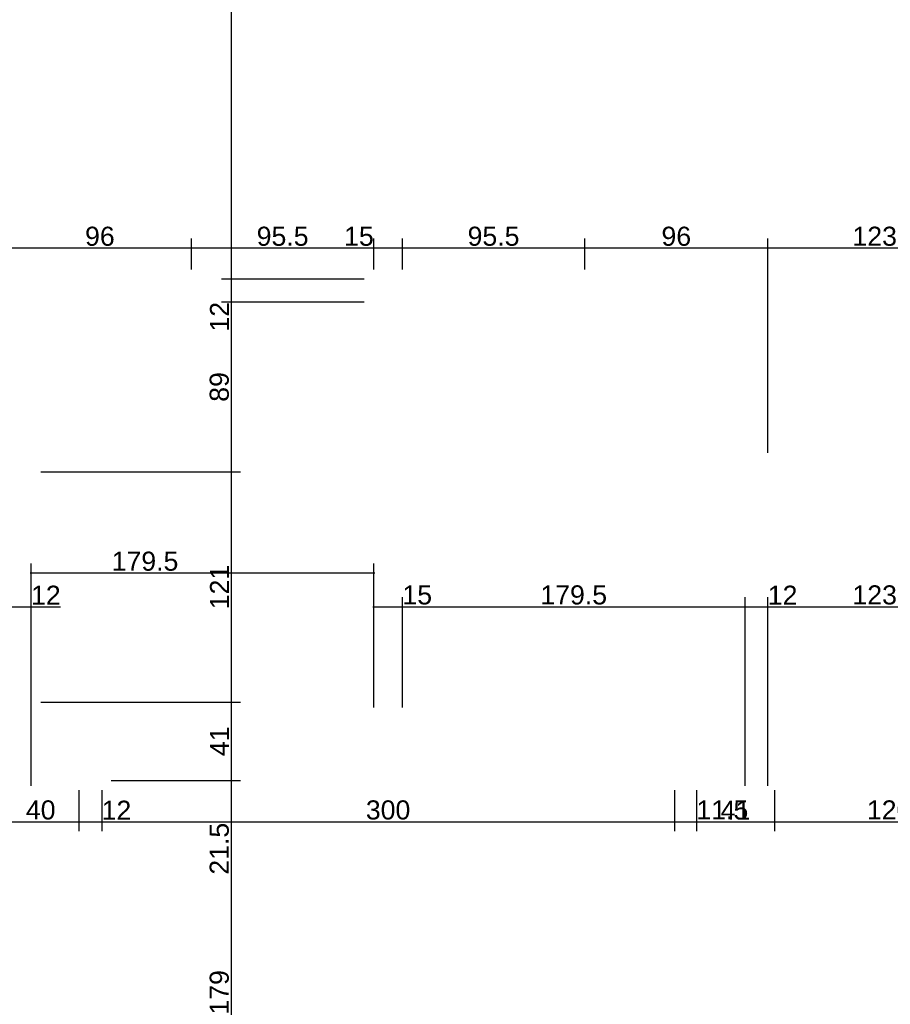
# Model space of a CAD drawing. Header units: millimetres. Extents: x 126553 to 403692, y -95821 to 38049.
# Tile 53 of 256: x 161024 to 161480, y -17840 to -17324. Entities that reach past the tile are written whole.
import ezdxf

# ---------------------------------------------------------------- set-up
doc = ezdxf.new("R2010")
doc.units = ezdxf.units.MM
doc.layers.add('11_wymiary', color=55, linetype='Continuous')
doc.layers.add('11_wymiary @ 50', color=55, linetype='Continuous')
doc.styles.add('11_RJ', font='arial.ttf')
doc.dimstyles.new('11_RJ (cc)', dxfattribs={"dimtxt": 0.2, "dimasz": 0.001, "dimexe": 0.1, "dimexo": 0.1, "dimgap": 0.02, "dimtad": 1, "dimdec": 1, "dimrnd": 0.5, "dimzin": 12, "dimdsep": 46, "dimtxsty": '11_RJ', "dimblk": 'OBLIQUE', "dimcen": 0, "dimdle": 0.01, "dimclrd": 256, "dimclre": 256, "dimclrt": 2, "dimazin": 3, "dimtfac": 1, "dimtdec": 1, "dimtofl": 0, "dimtmove": 0, "dimatfit": 3, "dimldrblk": 'DOT', "dimfxl": 1, "dimtolj": 1, "dimtzin": 13, "dimarcsym": 0})

# ---------------------------------------------------------------- blocks, each defined once
blk = doc.blocks.new('_Oblique')
at = {"color": 0, "linetype": 'ByBlock', "lineweight": -2}
blk.add_line((-0.5, -0.5), (0.5, 0.5), dxfattribs=at)
blk = doc.blocks.new('*D1675')
at = {"layer": '11_wymiary', "lineweight": -2, "transparency": 16777216}
for p, q in [((161018.37, -17725.51), (161018.37, -17626.67)), ((161030.37, -17725.51), (161030.37, -17626.67)), ((161017.87, -17631.67), (161030.37, -17631.67)), ((161030.37, -17631.67), (161045.7, -17631.67))]:
    blk.add_line(p, q, dxfattribs=at)
at = {"layer": 'Defpoints', "color": 0, "transparency": 16777216}
for p in [(161030.37, -17631.67), (161018.37, -17730.51), (161030.37, -17730.51)]:
    blk.add_point(p, dxfattribs=at)
at = {"layer": '11_wymiary', "lineweight": -2, "transparency": 16777216, "xscale": 0.05, "yscale": 0.05, "zscale": 0.05, "rotation": 180}
blk.add_blockref('_Oblique', (161018.37, -17631.67), dxfattribs=at)
at = {"layer": '11_wymiary', "lineweight": -2, "transparency": 16777216, "xscale": 0.05, "yscale": 0.05, "zscale": 0.05}
blk.add_blockref('_Oblique', (161030.37, -17631.67), dxfattribs=at)
at = {"layer": '11_wymiary', "color": 2, "transparency": 16777216, "insert": (161038.06, -17625.65), "char_height": 10, "attachment_point": 5, "style": '11_RJ'}
blk.add_mtext('\\A1;12', dxfattribs=at)
blk = doc.blocks.new('_Dot')
at = {"color": 0, "linetype": 'ByBlock', "lineweight": -2}
blk.add_line((-0.5, 0), (-1, 0), dxfattribs=at)
at = {"color": 0, "linetype": 'ByBlock', "const_width": 0.5}
blk.add_lwpolyline([(-0.25, 0, 1), (0.25, 0, 1)], format="xyb", close=True, dxfattribs=at)
blk = doc.blocks.new('*D1676')
at = {"layer": '11_wymiary', "lineweight": -2, "transparency": 16777216}
for p, q in [((161030.37, -17725.51), (161030.37, -17609)), ((161209.87, -17684.51), (161209.87, -17609)), ((161029.87, -17614), (161210.37, -17614))]:
    blk.add_line(p, q, dxfattribs=at)
at = {"layer": 'Defpoints', "color": 0, "transparency": 16777216}
for p in [(161209.87, -17614), (161209.87, -17689.51), (161030.37, -17730.51)]:
    blk.add_point(p, dxfattribs=at)
at = {"layer": '11_wymiary', "lineweight": -2, "transparency": 16777216, "xscale": 0.05, "yscale": 0.05, "zscale": 0.05, "rotation": 180}
blk.add_blockref('_Oblique', (161030.37, -17614), dxfattribs=at)
at = {"layer": '11_wymiary', "lineweight": -2, "transparency": 16777216, "xscale": 0.05, "yscale": 0.05, "zscale": 0.05}
blk.add_blockref('_Oblique', (161209.87, -17614), dxfattribs=at)
at = {"layer": '11_wymiary', "color": 2, "transparency": 16777216, "insert": (161090.02, -17607.89), "char_height": 10, "attachment_point": 5, "style": '11_RJ'}
blk.add_mtext('\\A1;179.5', dxfattribs=at)
blk = doc.blocks.new('*D1677')
at = {"layer": '11_wymiary', "lineweight": -2, "transparency": 16777216}
for p, q in [((161209.87, -17684.51), (161209.87, -17626.67)), ((161224.87, -17684.51), (161224.87, -17626.67)), ((161209.37, -17631.67), (161224.87, -17631.67)), ((161224.87, -17631.67), (161240.38, -17631.67))]:
    blk.add_line(p, q, dxfattribs=at)
at = {"layer": 'Defpoints', "color": 0, "transparency": 16777216}
for p in [(161224.87, -17631.67), (161209.87, -17689.51), (161224.87, -17689.51)]:
    blk.add_point(p, dxfattribs=at)
at = {"layer": '11_wymiary', "lineweight": -2, "transparency": 16777216, "xscale": 0.05, "yscale": 0.05, "zscale": 0.05, "rotation": 180}
blk.add_blockref('_Oblique', (161209.87, -17631.67), dxfattribs=at)
at = {"layer": '11_wymiary', "lineweight": -2, "transparency": 16777216, "xscale": 0.05, "yscale": 0.05, "zscale": 0.05}
blk.add_blockref('_Oblique', (161224.87, -17631.67), dxfattribs=at)
at = {"layer": '11_wymiary', "color": 2, "transparency": 16777216, "insert": (161232.65, -17625.56), "char_height": 10, "attachment_point": 5, "style": '11_RJ'}
blk.add_mtext('\\A1;15', dxfattribs=at)
blk = doc.blocks.new('*D1678')
at = {"layer": '11_wymiary', "lineweight": -2, "transparency": 16777216}
for p, q in [((161224.87, -17684.51), (161224.87, -17626.67)), ((161404.37, -17725.51), (161404.37, -17626.67)), ((161224.37, -17631.67), (161404.87, -17631.67))]:
    blk.add_line(p, q, dxfattribs=at)
at = {"layer": 'Defpoints', "color": 0, "transparency": 16777216}
for p in [(161404.37, -17631.67), (161224.87, -17689.51), (161404.37, -17730.51)]:
    blk.add_point(p, dxfattribs=at)
at = {"layer": '11_wymiary', "lineweight": -2, "transparency": 16777216, "xscale": 0.05, "yscale": 0.05, "zscale": 0.05, "rotation": 180}
blk.add_blockref('_Oblique', (161224.87, -17631.67), dxfattribs=at)
at = {"layer": '11_wymiary', "lineweight": -2, "transparency": 16777216, "xscale": 0.05, "yscale": 0.05, "zscale": 0.05}
blk.add_blockref('_Oblique', (161404.37, -17631.67), dxfattribs=at)
at = {"layer": '11_wymiary', "color": 2, "transparency": 16777216, "insert": (161314.62, -17625.56), "char_height": 10, "attachment_point": 5, "style": '11_RJ'}
blk.add_mtext('\\A1;179.5', dxfattribs=at)
blk = doc.blocks.new('*D1679')
at = {"layer": '11_wymiary', "lineweight": -2, "transparency": 16777216}
for p, q in [((161404.37, -17725.51), (161404.37, -17626.67)), ((161416.37, -17725.51), (161416.37, -17626.67)), ((161403.87, -17631.67), (161416.37, -17631.67)), ((161416.37, -17631.67), (161431.7, -17631.67))]:
    blk.add_line(p, q, dxfattribs=at)
at = {"layer": 'Defpoints', "color": 0, "transparency": 16777216}
for p in [(161416.37, -17631.67), (161404.37, -17730.51), (161416.37, -17730.51)]:
    blk.add_point(p, dxfattribs=at)
at = {"layer": '11_wymiary', "lineweight": -2, "transparency": 16777216, "xscale": 0.05, "yscale": 0.05, "zscale": 0.05, "rotation": 180}
blk.add_blockref('_Oblique', (161404.37, -17631.67), dxfattribs=at)
at = {"layer": '11_wymiary', "lineweight": -2, "transparency": 16777216, "xscale": 0.05, "yscale": 0.05, "zscale": 0.05}
blk.add_blockref('_Oblique', (161416.37, -17631.67), dxfattribs=at)
at = {"layer": '11_wymiary', "color": 2, "transparency": 16777216, "insert": (161424.06, -17625.65), "char_height": 10, "attachment_point": 5, "style": '11_RJ'}
blk.add_mtext('\\A1;12', dxfattribs=at)
blk = doc.blocks.new('*D1680')
at = {"layer": '11_wymiary', "lineweight": -2, "transparency": 16777216}
for p, q in [((161416.37, -17725.51), (161416.37, -17626.67)), ((161539.87, -17725.51), (161539.87, -17626.67)), ((161415.87, -17631.67), (161540.37, -17631.67))]:
    blk.add_line(p, q, dxfattribs=at)
at = {"layer": 'Defpoints', "color": 0, "transparency": 16777216}
for p in [(161539.87, -17631.67), (161416.37, -17730.51), (161539.87, -17730.51)]:
    blk.add_point(p, dxfattribs=at)
at = {"layer": '11_wymiary', "lineweight": -2, "transparency": 16777216, "xscale": 0.05, "yscale": 0.05, "zscale": 0.05, "rotation": 180}
blk.add_blockref('_Oblique', (161416.37, -17631.67), dxfattribs=at)
at = {"layer": '11_wymiary', "lineweight": -2, "transparency": 16777216, "xscale": 0.05, "yscale": 0.05, "zscale": 0.05}
blk.add_blockref('_Oblique', (161539.87, -17631.67), dxfattribs=at)
at = {"layer": '11_wymiary', "color": 2, "transparency": 16777216, "insert": (161478.12, -17625.56), "char_height": 10, "attachment_point": 5, "style": '11_RJ'}
blk.add_mtext('\\A1;123.5', dxfattribs=at)
blk = doc.blocks.new('*D790')
at = {"layer": '11_wymiary', "lineweight": -2, "transparency": 16777216}
for p, q in [((161055.37, -17727.74), (161055.37, -17749.36)), ((161067.37, -17727.74), (161067.37, -17749.36)), ((161054.87, -17744.36), (161067.37, -17744.36)), ((161067.37, -17744.36), (161082.7, -17744.36))]:
    blk.add_line(p, q, dxfattribs=at)
at = {"layer": 'Defpoints', "color": 0, "transparency": 16777216}
for p in [(161055.37, -17722.74), (161067.37, -17722.74), (161067.37, -17744.36)]:
    blk.add_point(p, dxfattribs=at)
at = {"layer": '11_wymiary', "lineweight": -2, "transparency": 16777216, "xscale": 0.05, "yscale": 0.05, "zscale": 0.05, "rotation": 180}
blk.add_blockref('_Oblique', (161055.37, -17744.36), dxfattribs=at)
at = {"layer": '11_wymiary', "lineweight": -2, "transparency": 16777216, "xscale": 0.05, "yscale": 0.05, "zscale": 0.05}
blk.add_blockref('_Oblique', (161067.37, -17744.36), dxfattribs=at)
at = {"layer": '11_wymiary', "color": 2, "transparency": 16777216, "insert": (161075.06, -17738.34), "char_height": 10, "attachment_point": 5, "style": '11_RJ'}
blk.add_mtext('\\A1;12', dxfattribs=at)
blk = doc.blocks.new('*D791')
at = {"layer": '11_wymiary', "lineweight": -2, "transparency": 16777216}
for p, q in [((161067.37, -17727.74), (161067.37, -17749.36)), ((161367.37, -17727.74), (161367.37, -17749.36)), ((161066.87, -17744.36), (161367.87, -17744.36))]:
    blk.add_line(p, q, dxfattribs=at)
at = {"layer": 'Defpoints', "color": 0, "transparency": 16777216}
for p in [(161067.37, -17722.74), (161367.37, -17722.74), (161367.37, -17744.36)]:
    blk.add_point(p, dxfattribs=at)
at = {"layer": '11_wymiary', "lineweight": -2, "transparency": 16777216, "xscale": 0.05, "yscale": 0.05, "zscale": 0.05, "rotation": 180}
blk.add_blockref('_Oblique', (161067.37, -17744.36), dxfattribs=at)
at = {"layer": '11_wymiary', "lineweight": -2, "transparency": 16777216, "xscale": 0.05, "yscale": 0.05, "zscale": 0.05}
blk.add_blockref('_Oblique', (161367.37, -17744.36), dxfattribs=at)
at = {"layer": '11_wymiary', "color": 2, "transparency": 16777216, "insert": (161217.37, -17738.25), "char_height": 10, "attachment_point": 5, "style": '11_RJ'}
blk.add_mtext('\\A1;300', dxfattribs=at)
blk = doc.blocks.new('*D792')
at = {"layer": '11_wymiary', "lineweight": -2, "transparency": 16777216}
for p, q in [((161367.37, -17727.74), (161367.37, -17749.36)), ((161378.89, -17727.74), (161378.89, -17749.36)), ((161366.87, -17744.36), (161378.89, -17744.36)), ((161378.89, -17744.36), (161406.04, -17744.36))]:
    blk.add_line(p, q, dxfattribs=at)
at = {"layer": 'Defpoints', "color": 0, "transparency": 16777216}
for p in [(161367.37, -17722.74), (161378.89, -17722.74), (161378.89, -17744.36)]:
    blk.add_point(p, dxfattribs=at)
at = {"layer": '11_wymiary', "lineweight": -2, "transparency": 16777216, "xscale": 0.05, "yscale": 0.05, "zscale": 0.05, "rotation": 180}
blk.add_blockref('_Oblique', (161367.37, -17744.36), dxfattribs=at)
at = {"layer": '11_wymiary', "lineweight": -2, "transparency": 16777216, "xscale": 0.05, "yscale": 0.05, "zscale": 0.05}
blk.add_blockref('_Oblique', (161378.89, -17744.36), dxfattribs=at)
at = {"layer": '11_wymiary', "color": 2, "transparency": 16777216, "insert": (161392.49, -17738.25), "char_height": 10, "attachment_point": 5, "style": '11_RJ'}
blk.add_mtext('\\A1;11.5', dxfattribs=at)
blk = doc.blocks.new('*D793')
at = {"layer": '11_wymiary', "lineweight": -2, "transparency": 16777216}
for p, q in [((161378.89, -17727.74), (161378.89, -17749.36)), ((161419.87, -17727.74), (161419.87, -17749.36)), ((161378.39, -17744.36), (161420.37, -17744.36))]:
    blk.add_line(p, q, dxfattribs=at)
at = {"layer": 'Defpoints', "color": 0, "transparency": 16777216}
for p in [(161378.89, -17722.74), (161419.87, -17722.74), (161419.87, -17744.36)]:
    blk.add_point(p, dxfattribs=at)
at = {"layer": '11_wymiary', "lineweight": -2, "transparency": 16777216, "xscale": 0.05, "yscale": 0.05, "zscale": 0.05, "rotation": 180}
blk.add_blockref('_Oblique', (161378.89, -17744.36), dxfattribs=at)
at = {"layer": '11_wymiary', "lineweight": -2, "transparency": 16777216, "xscale": 0.05, "yscale": 0.05, "zscale": 0.05}
blk.add_blockref('_Oblique', (161419.87, -17744.36), dxfattribs=at)
at = {"layer": '11_wymiary', "color": 2, "transparency": 16777216, "insert": (161399.38, -17738.34), "char_height": 10, "attachment_point": 5, "style": '11_RJ'}
blk.add_mtext('\\A1;41', dxfattribs=at)
blk = doc.blocks.new('*D794')
at = {"layer": '11_wymiary', "lineweight": -2, "transparency": 16777216}
for p, q in [((161539.87, -17686.74), (161539.87, -17749.36)), ((161419.87, -17727.74), (161419.87, -17749.36)), ((161419.37, -17744.36), (161540.37, -17744.36))]:
    blk.add_line(p, q, dxfattribs=at)
at = {"layer": 'Defpoints', "color": 0, "transparency": 16777216}
for p in [(161539.87, -17681.74), (161419.87, -17722.74), (161539.87, -17744.36)]:
    blk.add_point(p, dxfattribs=at)
at = {"layer": '11_wymiary', "lineweight": -2, "transparency": 16777216, "xscale": 0.05, "yscale": 0.05, "zscale": 0.05, "rotation": 180}
blk.add_blockref('_Oblique', (161419.87, -17744.36), dxfattribs=at)
at = {"layer": '11_wymiary', "lineweight": -2, "transparency": 16777216, "xscale": 0.05, "yscale": 0.05, "zscale": 0.05}
blk.add_blockref('_Oblique', (161539.87, -17744.36), dxfattribs=at)
at = {"layer": '11_wymiary', "color": 2, "transparency": 16777216, "insert": (161479.87, -17738.25), "char_height": 10, "attachment_point": 5, "style": '11_RJ'}
blk.add_mtext('\\A1;120', dxfattribs=at)
blk = doc.blocks.new('*D886')
at = {"layer": '11_wymiary', "lineweight": -2, "transparency": 16777216}
for p, q in [((161152.37, -17028.24), (161130.08, -17028.24)), ((161135.08, -17027.74), (161135.08, -17460.52)), ((161204.87, -17460.02), (161130.08, -17460.02))]:
    blk.add_line(p, q, dxfattribs=at)
at = {"layer": 'Defpoints', "color": 0, "transparency": 16777216}
for p in [(161157.37, -17028.24), (161135.08, -17460.02), (161209.87, -17460.02)]:
    blk.add_point(p, dxfattribs=at)
at = {"layer": '11_wymiary', "lineweight": -2, "transparency": 16777216, "xscale": 0.05, "yscale": 0.05, "zscale": 0.05}
for p, rotation in [((161135.08, -17028.24), 90), ((161135.08, -17460.02), 270)]:
    blk.add_blockref('_Oblique', p, dxfattribs=dict(at, rotation=rotation))
at = {"layer": '11_wymiary', "color": 2, "transparency": 16777216, "insert": (161128.97, -17244.13), "char_height": 10, "attachment_point": 5, "rotation": 90, "style": '11_RJ'}
blk.add_mtext('\\A1;432', dxfattribs=at)
blk = doc.blocks.new('*D887')
at = {"layer": '11_wymiary', "lineweight": -2, "transparency": 16777216}
for p, q in [((161204.87, -17460.02), (161130.08, -17460.02)), ((161135.08, -17459.52), (161135.08, -17472.02)), ((161204.87, -17472.02), (161130.08, -17472.02)), ((161135.08, -17472.02), (161135.08, -17487.35))]:
    blk.add_line(p, q, dxfattribs=at)
at = {"layer": 'Defpoints', "color": 0, "transparency": 16777216}
for p in [(161209.87, -17460.02), (161135.08, -17472.02), (161209.87, -17472.02)]:
    blk.add_point(p, dxfattribs=at)
at = {"layer": '11_wymiary', "lineweight": -2, "transparency": 16777216, "xscale": 0.05, "yscale": 0.05, "zscale": 0.05}
for p, rotation in [((161135.08, -17460.02), 90), ((161135.08, -17472.02), 270)]:
    blk.add_blockref('_Oblique', p, dxfattribs=dict(at, rotation=rotation))
at = {"layer": '11_wymiary', "color": 2, "transparency": 16777216, "insert": (161129.06, -17479.71), "char_height": 10, "attachment_point": 5, "rotation": 90, "style": '11_RJ'}
blk.add_mtext('\\A1;12', dxfattribs=at)
blk = doc.blocks.new('*D888')
at = {"layer": '11_wymiary', "lineweight": -2, "transparency": 16777216}
for p, q in [((161204.87, -17472.02), (161130.08, -17472.02)), ((161135.08, -17471.52), (161135.08, -17561.49)), ((161035.37, -17560.99), (161140.08, -17560.99))]:
    blk.add_line(p, q, dxfattribs=at)
at = {"layer": 'Defpoints', "color": 0, "transparency": 16777216}
for p in [(161209.87, -17472.02), (161030.37, -17560.99), (161135.08, -17560.99)]:
    blk.add_point(p, dxfattribs=at)
at = {"layer": '11_wymiary', "lineweight": -2, "transparency": 16777216, "xscale": 0.05, "yscale": 0.05, "zscale": 0.05}
for p, rotation in [((161135.08, -17472.02), 90), ((161135.08, -17560.99), 270)]:
    blk.add_blockref('_Oblique', p, dxfattribs=dict(at, rotation=rotation))
at = {"layer": '11_wymiary', "color": 2, "transparency": 16777216, "insert": (161128.97, -17516.51), "char_height": 10, "attachment_point": 5, "rotation": 90, "style": '11_RJ'}
blk.add_mtext('\\A1;89', dxfattribs=at)
blk = doc.blocks.new('*D889')
at = {"layer": '11_wymiary', "lineweight": -2, "transparency": 16777216}
for p, q in [((161035.37, -17560.99), (161140.08, -17560.99)), ((161135.08, -17560.49), (161135.08, -17682.24)), ((161035.37, -17681.74), (161140.08, -17681.74))]:
    blk.add_line(p, q, dxfattribs=at)
at = {"layer": 'Defpoints', "color": 0, "transparency": 16777216}
for p in [(161030.37, -17560.99), (161030.37, -17681.74), (161135.08, -17681.74)]:
    blk.add_point(p, dxfattribs=at)
at = {"layer": '11_wymiary', "lineweight": -2, "transparency": 16777216, "xscale": 0.05, "yscale": 0.05, "zscale": 0.05}
for p, rotation in [((161135.08, -17560.99), 90), ((161135.08, -17681.74), 270)]:
    blk.add_blockref('_Oblique', p, dxfattribs=dict(at, rotation=rotation))
at = {"layer": '11_wymiary', "color": 2, "transparency": 16777216, "insert": (161129.06, -17621.37), "char_height": 10, "attachment_point": 5, "rotation": 90, "style": '11_RJ'}
blk.add_mtext('\\A1;121', dxfattribs=at)
blk = doc.blocks.new('*D890')
at = {"layer": '11_wymiary', "lineweight": -2, "transparency": 16777216}
for p, q in [((161035.37, -17681.74), (161140.08, -17681.74)), ((161135.08, -17681.24), (161135.08, -17723.24)), ((161072.37, -17722.74), (161140.08, -17722.74))]:
    blk.add_line(p, q, dxfattribs=at)
at = {"layer": 'Defpoints', "color": 0, "transparency": 16777216}
for p in [(161030.37, -17681.74), (161067.37, -17722.74), (161135.08, -17722.74)]:
    blk.add_point(p, dxfattribs=at)
at = {"layer": '11_wymiary', "lineweight": -2, "transparency": 16777216, "xscale": 0.05, "yscale": 0.05, "zscale": 0.05}
for p, rotation in [((161135.08, -17681.74), 90), ((161135.08, -17722.74), 270)]:
    blk.add_blockref('_Oblique', p, dxfattribs=dict(at, rotation=rotation))
at = {"layer": '11_wymiary', "color": 2, "transparency": 16777216, "insert": (161129.06, -17702.24), "char_height": 10, "attachment_point": 5, "rotation": 90, "style": '11_RJ'}
blk.add_mtext('\\A1;41', dxfattribs=at)
blk = doc.blocks.new('*D891')
at = {"layer": '11_wymiary', "lineweight": -2, "transparency": 16777216}
for p, q in [((161072.37, -17722.74), (161140.08, -17722.74)), ((161135.08, -17722.24), (161135.08, -17744.36)), ((161072.37, -17744.36), (161140.08, -17744.36)), ((161135.08, -17744.36), (161135.08, -17772.63))]:
    blk.add_line(p, q, dxfattribs=at)
at = {"layer": 'Defpoints', "color": 0, "transparency": 16777216}
for p in [(161067.37, -17722.74), (161067.37, -17744.36), (161135.08, -17744.36)]:
    blk.add_point(p, dxfattribs=at)
at = {"layer": '11_wymiary', "lineweight": -2, "transparency": 16777216, "xscale": 0.05, "yscale": 0.05, "zscale": 0.05}
for p, rotation in [((161135.08, -17722.74), 90), ((161135.08, -17744.36), 270)]:
    blk.add_blockref('_Oblique', p, dxfattribs=dict(at, rotation=rotation))
at = {"layer": '11_wymiary', "color": 2, "transparency": 16777216, "insert": (161128.97, -17758.52), "char_height": 10, "attachment_point": 5, "rotation": 90, "style": '11_RJ'}
blk.add_mtext('\\A1;21.5', dxfattribs=at)
blk = doc.blocks.new('*D892')
at = {"layer": '11_wymiary', "lineweight": -2, "transparency": 16777216}
for p, q in [((161072.37, -17744.36), (161140.08, -17744.36)), ((161135.08, -17743.86), (161135.08, -17923.75)), ((161072.37, -17923.25), (161140.08, -17923.25))]:
    blk.add_line(p, q, dxfattribs=at)
at = {"layer": 'Defpoints', "color": 0, "transparency": 16777216}
for p in [(161067.37, -17744.36), (161067.37, -17923.25), (161135.08, -17923.25)]:
    blk.add_point(p, dxfattribs=at)
at = {"layer": '11_wymiary', "lineweight": -2, "transparency": 16777216, "xscale": 0.05, "yscale": 0.05, "zscale": 0.05}
for p, rotation in [((161135.08, -17744.36), 90), ((161135.08, -17923.25), 270)]:
    blk.add_blockref('_Oblique', p, dxfattribs=dict(at, rotation=rotation))
at = {"layer": '11_wymiary', "color": 2, "transparency": 16777216, "insert": (161128.97, -17833.8), "char_height": 10, "attachment_point": 5, "rotation": 90, "style": '11_RJ'}
blk.add_mtext('\\A1;179', dxfattribs=at)
blk = doc.blocks.new('*D1129')
at = {"layer": '11_wymiary', "lineweight": -2, "transparency": 16777216}
for p, q in [((161416.37, -17551.02), (161416.37, -17438.7)), ((161539.87, -17676.74), (161539.87, -17438.7)), ((161540.37, -17443.7), (161415.87, -17443.7))]:
    blk.add_line(p, q, dxfattribs=at)
at = {"layer": 'Defpoints', "color": 0, "transparency": 16777216}
for p in [(161416.37, -17443.7), (161416.37, -17556.02), (161539.87, -17681.74)]:
    blk.add_point(p, dxfattribs=at)
at = {"layer": '11_wymiary', "lineweight": -2, "transparency": 16777216, "xscale": 0.05, "yscale": 0.05, "zscale": 0.05, "rotation": 180}
blk.add_blockref('_Oblique', (161416.37, -17443.7), dxfattribs=at)
at = {"layer": '11_wymiary', "lineweight": -2, "transparency": 16777216, "xscale": 0.05, "yscale": 0.05, "zscale": 0.05}
blk.add_blockref('_Oblique', (161539.87, -17443.7), dxfattribs=at)
at = {"layer": '11_wymiary', "color": 2, "transparency": 16777216, "insert": (161478.12, -17437.59), "char_height": 10, "attachment_point": 5, "style": '11_RJ'}
blk.add_mtext('\\A1;123.5', dxfattribs=at)
blk = doc.blocks.new('*D1130')
at = {"layer": '11_wymiary', "lineweight": -2, "transparency": 16777216}
for p, q in [((161320.37, -17455.02), (161320.37, -17438.7)), ((161416.37, -17551.02), (161416.37, -17438.7)), ((161416.87, -17443.7), (161319.87, -17443.7))]:
    blk.add_line(p, q, dxfattribs=at)
at = {"layer": 'Defpoints', "color": 0, "transparency": 16777216}
for p in [(161320.37, -17443.7), (161320.37, -17460.02), (161416.37, -17556.02)]:
    blk.add_point(p, dxfattribs=at)
at = {"layer": '11_wymiary', "lineweight": -2, "transparency": 16777216, "xscale": 0.05, "yscale": 0.05, "zscale": 0.05, "rotation": 180}
blk.add_blockref('_Oblique', (161320.37, -17443.7), dxfattribs=at)
at = {"layer": '11_wymiary', "lineweight": -2, "transparency": 16777216, "xscale": 0.05, "yscale": 0.05, "zscale": 0.05}
blk.add_blockref('_Oblique', (161416.37, -17443.7), dxfattribs=at)
at = {"layer": '11_wymiary', "color": 2, "transparency": 16777216, "insert": (161368.37, -17437.59), "char_height": 10, "attachment_point": 5, "style": '11_RJ'}
blk.add_mtext('\\A1;96', dxfattribs=at)
blk = doc.blocks.new('*D1131')
at = {"layer": '11_wymiary', "lineweight": -2, "transparency": 16777216}
for p, q in [((161224.87, -17455.02), (161224.87, -17438.7)), ((161320.37, -17455.02), (161320.37, -17438.7)), ((161320.87, -17443.7), (161224.37, -17443.7))]:
    blk.add_line(p, q, dxfattribs=at)
at = {"layer": 'Defpoints', "color": 0, "transparency": 16777216}
for p in [(161224.87, -17443.7), (161224.87, -17460.02), (161320.37, -17460.02)]:
    blk.add_point(p, dxfattribs=at)
at = {"layer": '11_wymiary', "lineweight": -2, "transparency": 16777216, "xscale": 0.05, "yscale": 0.05, "zscale": 0.05, "rotation": 180}
blk.add_blockref('_Oblique', (161224.87, -17443.7), dxfattribs=at)
at = {"layer": '11_wymiary', "lineweight": -2, "transparency": 16777216, "xscale": 0.05, "yscale": 0.05, "zscale": 0.05}
blk.add_blockref('_Oblique', (161320.37, -17443.7), dxfattribs=at)
at = {"layer": '11_wymiary', "color": 2, "transparency": 16777216, "insert": (161272.62, -17437.59), "char_height": 10, "attachment_point": 5, "style": '11_RJ'}
blk.add_mtext('\\A1;95.5', dxfattribs=at)
blk = doc.blocks.new('*D1132')
at = {"layer": '11_wymiary', "lineweight": -2, "transparency": 16777216}
for p, q in [((161209.87, -17455.02), (161209.87, -17438.7)), ((161224.87, -17455.02), (161224.87, -17438.7)), ((161209.87, -17443.7), (161194.36, -17443.7)), ((161225.37, -17443.7), (161209.87, -17443.7))]:
    blk.add_line(p, q, dxfattribs=at)
at = {"layer": 'Defpoints', "color": 0, "transparency": 16777216}
for p in [(161209.87, -17443.7), (161209.87, -17460.02), (161224.87, -17460.02)]:
    blk.add_point(p, dxfattribs=at)
at = {"layer": '11_wymiary', "lineweight": -2, "transparency": 16777216, "xscale": 0.05, "yscale": 0.05, "zscale": 0.05, "rotation": 180}
blk.add_blockref('_Oblique', (161209.87, -17443.7), dxfattribs=at)
at = {"layer": '11_wymiary', "lineweight": -2, "transparency": 16777216, "xscale": 0.05, "yscale": 0.05, "zscale": 0.05}
blk.add_blockref('_Oblique', (161224.87, -17443.7), dxfattribs=at)
at = {"layer": '11_wymiary', "color": 2, "transparency": 16777216, "insert": (161202.09, -17437.59), "char_height": 10, "attachment_point": 5, "style": '11_RJ'}
blk.add_mtext('\\A1;15', dxfattribs=at)
blk = doc.blocks.new('*D1133')
at = {"layer": '11_wymiary', "lineweight": -2, "transparency": 16777216}
for p, q in [((161114.37, -17455.02), (161114.37, -17438.7)), ((161209.87, -17455.02), (161209.87, -17438.7)), ((161210.37, -17443.7), (161113.87, -17443.7))]:
    blk.add_line(p, q, dxfattribs=at)
at = {"layer": 'Defpoints', "color": 0, "transparency": 16777216}
for p in [(161114.37, -17443.7), (161114.37, -17460.02), (161209.87, -17460.02)]:
    blk.add_point(p, dxfattribs=at)
at = {"layer": '11_wymiary', "lineweight": -2, "transparency": 16777216, "xscale": 0.05, "yscale": 0.05, "zscale": 0.05, "rotation": 180}
blk.add_blockref('_Oblique', (161114.37, -17443.7), dxfattribs=at)
at = {"layer": '11_wymiary', "lineweight": -2, "transparency": 16777216, "xscale": 0.05, "yscale": 0.05, "zscale": 0.05}
blk.add_blockref('_Oblique', (161209.87, -17443.7), dxfattribs=at)
at = {"layer": '11_wymiary', "color": 2, "transparency": 16777216, "insert": (161162.12, -17437.59), "char_height": 10, "attachment_point": 5, "style": '11_RJ'}
blk.add_mtext('\\A1;95.5', dxfattribs=at)
blk = doc.blocks.new('*D1134')
at = {"layer": '11_wymiary', "lineweight": -2, "transparency": 16777216}
for p, q in [((161018.37, -17551.02), (161018.37, -17438.7)), ((161114.37, -17455.02), (161114.37, -17438.7)), ((161114.87, -17443.7), (161017.87, -17443.7))]:
    blk.add_line(p, q, dxfattribs=at)
at = {"layer": 'Defpoints', "color": 0, "transparency": 16777216}
for p in [(161018.37, -17443.7), (161114.37, -17460.02), (161018.37, -17556.02)]:
    blk.add_point(p, dxfattribs=at)
at = {"layer": '11_wymiary', "lineweight": -2, "transparency": 16777216, "xscale": 0.05, "yscale": 0.05, "zscale": 0.05, "rotation": 180}
blk.add_blockref('_Oblique', (161018.37, -17443.7), dxfattribs=at)
at = {"layer": '11_wymiary', "lineweight": -2, "transparency": 16777216, "xscale": 0.05, "yscale": 0.05, "zscale": 0.05}
blk.add_blockref('_Oblique', (161114.37, -17443.7), dxfattribs=at)
at = {"layer": '11_wymiary', "color": 2, "transparency": 16777216, "insert": (161066.37, -17437.59), "char_height": 10, "attachment_point": 5, "style": '11_RJ'}
blk.add_mtext('\\A1;96', dxfattribs=at)
blk = doc.blocks.new('*D1154')
at = {"layer": '11_wymiary', "lineweight": -2, "transparency": 16777216}
blk.add_line((161014.87, -17744.36), (161055.87, -17744.36), dxfattribs=at)
at = {"layer": 'Defpoints', "color": 0, "transparency": 16777216}
for p in [(161015.37, -17744.36), (161055.37, -17744.36), (161055.37, -17744.36)]:
    blk.add_point(p, dxfattribs=at)
at = {"layer": '11_wymiary', "lineweight": -2, "transparency": 16777216, "xscale": 0.05, "yscale": 0.05, "zscale": 0.05, "rotation": 180}
blk.add_blockref('_Oblique', (161015.37, -17744.36), dxfattribs=at)
at = {"layer": '11_wymiary', "lineweight": -2, "transparency": 16777216, "xscale": 0.05, "yscale": 0.05, "zscale": 0.05}
blk.add_blockref('_Oblique', (161055.37, -17744.36), dxfattribs=at)
at = {"layer": '11_wymiary', "color": 2, "transparency": 16777216, "insert": (161035.37, -17738.25), "char_height": 10, "attachment_point": 5, "style": '11_RJ'}
blk.add_mtext('\\A1;40', dxfattribs=at)

msp = doc.modelspace()

# ---------------------------------------------------------------- dimensions: what is measured, and where the dimension line sits
at = {"layer": '11_wymiary @ 50'}
for base, p1, p2, picture, middle in [((161135.0769, -17460.01979), (161157.36721, -17028.24344), (161209.86721, -17460.01979), '*D886', (161128.96776, -17244.13161)), ((161135.0769, -17472.01979), (161209.86721, -17460.01979), (161209.86721, -17472.01979), '*D887', (161129.05644, -17479.71031)), ((161135.0769, -17560.99036), (161209.86721, -17472.01979), (161030.36721, -17560.99036), '*D888', (161128.97117, -17516.50507)), ((161135.0769, -17681.74344), (161030.36721, -17560.99036), (161030.36721, -17681.74344), '*D889', (161129.05644, -17621.3669)), ((161135.0769, -17722.74344), (161030.36721, -17681.74344), (161067.36721, -17722.74344), '*D890', (161129.05644, -17702.24344)), ((161135.0769, -17744.35708), (161067.36721, -17722.74344), (161067.36721, -17744.35708), '*D891', (161128.97117, -17758.51758)), ((161135.0769, -17923.24552), (161067.36721, -17744.35708), (161067.36721, -17923.24552), '*D892', (161128.97117, -17833.8013))]:
    dim = msp.add_linear_dim(base=base, p1=p1, p2=p2, angle=90, dimstyle='11_RJ (cc)', override={"dimscale": 50, "dimtix": 0, "dimtofl": 0, "dimtmove": 0, "dimatfit": 3}, dxfattribs=at)
    dim.commit()
    dim.dimension.update_dxf_attribs({"geometry": picture, "text_midpoint": middle})
for base, p1, p2, picture, middle in [((161018.36721, -17443.69923), (161114.36721, -17460.01979), (161018.36721, -17556.01979), '*D1134', (161066.36721, -17437.5935)), ((161114.36721, -17443.69923), (161209.86721, -17460.01979), (161114.36721, -17460.01979), '*D1133', (161162.11721, -17437.5935)), ((161209.86721, -17443.69923), (161224.86721, -17460.01979), (161209.86721, -17460.01979), '*D1132', (161202.08802, -17437.5935)), ((161224.86721, -17443.69923), (161320.36721, -17460.01979), (161224.86721, -17460.01979), '*D1131', (161272.61721, -17437.5935)), ((161320.36721, -17443.69923), (161416.36721, -17556.01979), (161320.36721, -17460.01979), '*D1130', (161368.36721, -17437.5935)), ((161416.36721, -17443.69923), (161539.86721, -17681.74344), (161416.36721, -17556.01979), '*D1129', (161478.11721, -17437.59008)), ((161030.36721, -17631.66573), (161018.36721, -17730.51453), (161030.36721, -17730.51453), '*D1675', (161038.05773, -17625.64527)), ((161224.86721, -17631.66573), (161209.86721, -17689.51453), (161224.86721, -17689.51453), '*D1677', (161232.64641, -17625.56)), ((161404.36721, -17631.66573), (161224.86721, -17689.51453), (161404.36721, -17730.51453), '*D1678', (161314.61721, -17625.56)), ((161416.36721, -17631.66573), (161404.36721, -17730.51453), (161416.36721, -17730.51453), '*D1679', (161424.05773, -17625.64527)), ((161539.86721, -17631.66573), (161416.36721, -17730.51453), (161539.86721, -17730.51453), '*D1680', (161478.11721, -17625.55659)), ((161539.86721, -17744.35708), (161419.86721, -17722.74344), (161539.86721, -17681.74344), '*D794', (161479.86721, -17738.25135)), ((161067.36721, -17744.35708), (161055.36721, -17722.74344), (161067.36721, -17722.74344), '*D790', (161075.05773, -17738.33661)), ((161367.36721, -17744.35708), (161067.36721, -17722.74344), (161367.36721, -17722.74344), '*D791', (161217.36721, -17738.24793)), ((161378.88585, -17744.35708), (161367.36721, -17722.74344), (161378.88585, -17722.74344), '*D792', (161392.49043, -17738.25135)), ((161419.86721, -17744.35708), (161378.88585, -17722.74344), (161419.86721, -17722.74344), '*D793', (161399.37653, -17738.33661)), ((161055.36721, -17744.35708), (161015.36721, -17744.35708), (161055.36721, -17744.35708), '*D1154', (161035.36721, -17738.25135))]:
    dim = msp.add_linear_dim(base=base, p1=p1, p2=p2, dimstyle='11_RJ (cc)', override={"dimscale": 50, "dimtix": 0, "dimtofl": 0, "dimtmove": 0, "dimatfit": 3}, dxfattribs=at)
    dim.commit()
    dim.dimension.update_dxf_attribs({"geometry": picture, "text_midpoint": middle})
dim = msp.add_linear_dim(base=(161209.86721, -17613.99918), p1=(161030.36721, -17730.51453), p2=(161209.86721, -17689.51453), dimstyle='11_RJ (cc)', override={"dimscale": 50, "dimtix": 0, "dimtofl": 0, "dimtmove": 0, "dimatfit": 3}, dxfattribs=at)
dim.commit()
dim.dimension.update_dxf_attribs({"geometry": '*D1676', "text_midpoint": (161090.02392, -17613.99918), "dimtype": 128})

doc.saveas('drawing.dxf')
